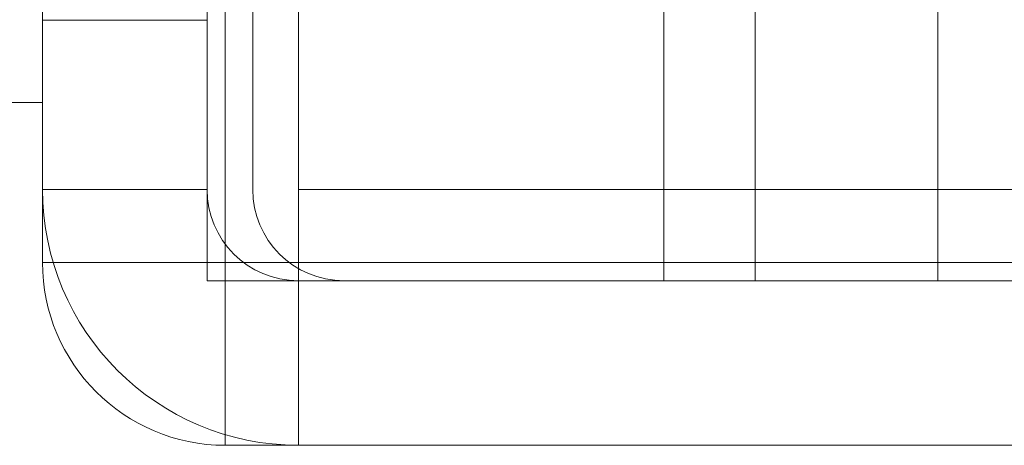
# Model space of a CAD drawing. Header units: millimetres. Extents: x 0 to 658, y -2 to 210.
# Tile 4 of 256: x 86.568 to 88.724, y 63.065 to 63.997. Entities that reach past the tile are written whole.
import ezdxf

# ---------------------------------------------------------------- set-up
doc = ezdxf.new("R2010")
doc.units = ezdxf.units.MM

msp = doc.modelspace()

# ---------------------------------------------------------------- linework, layer by layer
at = {"color": 7, "linetype": 'Continuous', "lineweight": 15}
for p, q in [((86.9785, 77.0255), (86.9785, 63.4255)), ((87.9785, 77.0255), (87.9785, 63.4255)), ((86.6185, 63.4655), (86.6185, 76.2255)), ((87.0185, 63.4655), (87.0185, 76.2255)), ((86.6185, 76.1655), (86.6185, 63.6255)), ((86.9785, 76.1655), (86.9785, 63.6255)), ((87.1785, 63.6255), (87.1785, 76.1655)), ((86.6185, 63.6255), (86.6185, 75.7655)), ((86.9785, 63.6255), (86.9785, 75.7655)), ((87.9785, 63.4255), (87.9785, 73.4655)), ((86.6185, 63.8159), (86.6185, 65.2157)), ((87.0785, 64.8255), (87.0785, 63.6255)), ((88.1785, 64.7255), (88.1785, 63.4255)), ((88.5785, 63.4255), (88.5785, 64.7255)), ((86.6185, 63.9957), (86.9785, 63.9957)), ((86.4185, 63.8157), (86.6185, 63.8157)), ((86.9785, 63.6255), (86.6185, 63.6255)), ((87.1785, 63.4255), (87.1785, 63.6255)), ((87.1785, 63.0655), (87.1785, 63.6255)), ((87.1785, 63.6255), (157.9785, 63.6255)), ((86.6185, 63.4655), (87.0185, 63.4655)), ((158.1385, 63.4655), (87.0185, 63.4655)), ((87.0185, 63.0655), (87.0185, 63.4655)), ((87.9785, 63.4255), (86.9785, 63.4255)), ((86.9785, 63.4255), (87.9785, 63.4255)), ((157.9785, 63.4255), (87.1785, 63.4255)), ((87.1785, 63.0655), (87.1785, 63.4255)), ((87.2785, 63.4255), (91.2785, 63.4255)), ((88.1785, 63.4255), (87.9785, 63.4255)), ((95.1455, 63.4255), (87.9785, 63.4255)), ((88.1785, 63.4255), (88.5785, 63.4255)), ((88.5785, 63.4255), (88.9785, 63.4255)), ((158.1385, 63.0655), (87.0185, 63.0655)), ((157.9785, 63.0655), (87.1785, 63.0655))]:
    msp.add_line(p, q, dxfattribs=at)
for centre, radius in [((87.1785, 63.6255), 0.56), ((87.1785, 63.6255), 0.56), ((87.1785, 63.6255), 0.2), ((87.1785, 63.6255), 0.2), ((87.2785, 63.6255), 0.2), ((87.2785, 63.6255), 0.2), ((87.0185, 63.4655), 0.4), ((87.0185, 63.4655), 0.4)]:
    msp.add_arc(centre, radius, 180, 270, dxfattribs=at)

doc.saveas('drawing.dxf')
